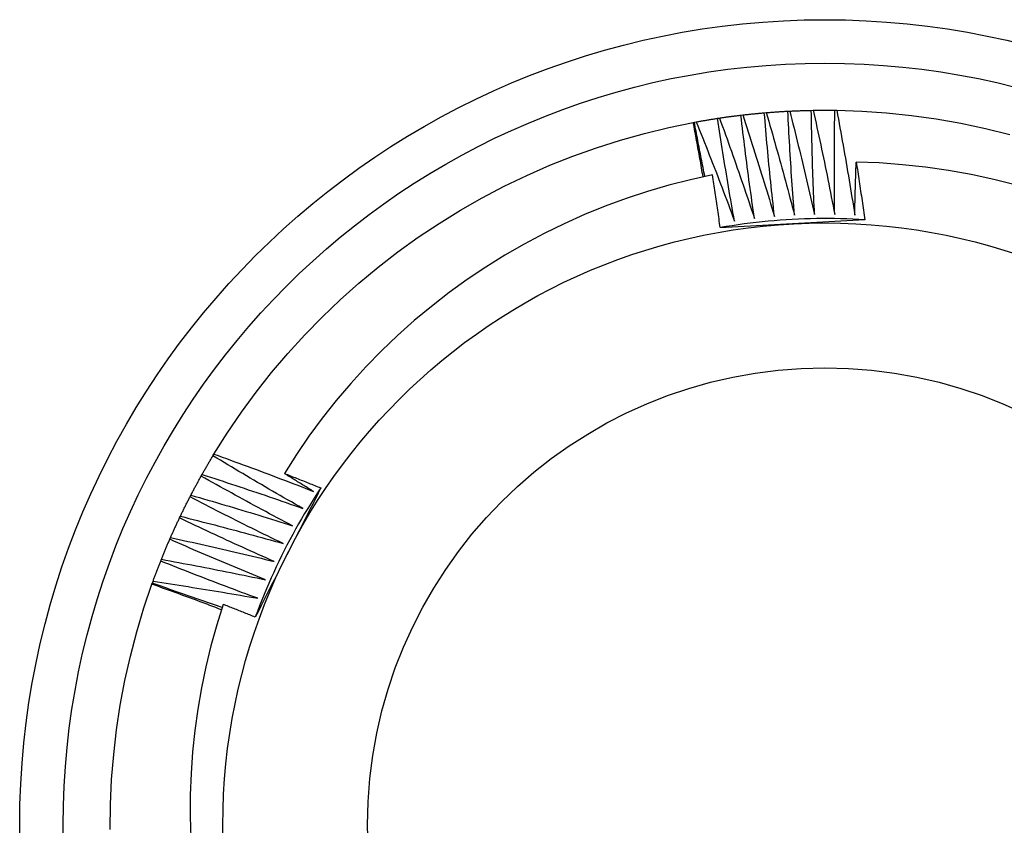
# Model space of a CAD drawing. Header units: inches. Extents: x 23 to 668, y 73 to 306.
# Tile 71 of 149: x 348.318 to 348.532, y 180.877 to 181.053. Entities that reach past the tile are written whole.
import ezdxf

# ---------------------------------------------------------------- set-up
doc = ezdxf.new("R2010")
doc.units = ezdxf.units.IN
doc.header["$MEASUREMENT"] = 0
doc.layers.add('Visible Edges(ANSI)', color=7, linetype='Continuous', lineweight=25)
doc.layers.add('Visible Tangent Edges(ANSI)', color=7, linetype='Continuous', lineweight=25)

msp = doc.modelspace()

# ---------------------------------------------------------------- linework, layer by layer
at = {"layer": 'Visible Edges(ANSI)'}
for p, q in [((348.47965, 181.03232), (348.48006, 181.03236)), ((348.48476, 181.03267), (348.48517, 181.03269)), ((348.48987, 181.03285), (348.49028, 181.03286)), ((348.49499, 181.03287), (348.4954, 181.03286)), ((348.46418, 181.03022), (348.46444, 181.03027)), ((348.46444, 181.03027), (348.46484, 181.03034)), ((348.46949, 181.03112), (348.46989, 181.03118)), ((348.47456, 181.03181), (348.47496, 181.03185)), ((348.35968, 180.95773), (348.35989, 180.95808)), ((348.35711, 180.95331), (348.35731, 180.95366)), ((348.35468, 180.9488), (348.35487, 180.94916)), ((348.35241, 180.94421), (348.35258, 180.94458)), ((348.35028, 180.93956), (348.35045, 180.93993)), ((348.34831, 180.93483), (348.34846, 180.93521)), ((348.34641, 180.9298), (348.3465, 180.93004)), ((348.3465, 180.93004), (348.34664, 180.93043))]:
    msp.add_line(p, q, dxfattribs=at)
at = {"layer": 'Visible Edges(ANSI)', "flags": 128}
for points in [[(348.47496, 181.03185), (348.47516, 181.03188), (348.47535, 181.0319), (348.47555, 181.03192), (348.47574, 181.03194), (348.47594, 181.03196), (348.47614, 181.03198), (348.47633, 181.032), (348.47653, 181.03203), (348.47672, 181.03205), (348.47692, 181.03207), (348.47711, 181.03209), (348.47731, 181.03211), (348.4775, 181.03213), (348.4777, 181.03214), (348.47789, 181.03216), (348.47809, 181.03218), (348.47828, 181.0322), (348.47848, 181.03222), (348.47867, 181.03224), (348.47887, 181.03225), (348.47906, 181.03227), (348.47926, 181.03229), (348.47946, 181.03231), (348.47965, 181.03232)], [(348.48185, 181.00979), (348.48174, 181.01073), (348.48164, 181.01166), (348.48154, 181.0126), (348.48144, 181.01354), (348.48133, 181.01448), (348.48124, 181.01542), (348.48114, 181.01635), (348.48104, 181.01729), (348.48094, 181.01823), (348.48085, 181.01917), (348.48076, 181.02011), (348.48066, 181.02105), (348.48057, 181.02198), (348.48048, 181.02292), (348.48039, 181.02386), (348.48031, 181.0248), (348.48022, 181.02574), (348.48014, 181.02668), (348.48005, 181.02762), (348.47997, 181.02856), (348.47989, 181.0295), (348.47981, 181.03044), (348.47973, 181.03138), (348.47965, 181.03232)], [(348.48006, 181.03236), (348.48025, 181.03237), (348.48045, 181.03239), (348.48065, 181.0324), (348.48084, 181.03242), (348.48104, 181.03243), (348.48123, 181.03245), (348.48143, 181.03246), (348.48162, 181.03248), (348.48182, 181.03249), (348.48202, 181.03251), (348.48221, 181.03252), (348.48241, 181.03253), (348.4826, 181.03255), (348.4828, 181.03256), (348.483, 181.03257), (348.48319, 181.03258), (348.48339, 181.03259), (348.48358, 181.03261), (348.48378, 181.03262), (348.48397, 181.03263), (348.48417, 181.03264), (348.48437, 181.03265), (348.48456, 181.03266), (348.48476, 181.03267)], [(348.48006, 181.03236), (348.48033, 181.03143), (348.4806, 181.03051), (348.48086, 181.02958), (348.48113, 181.02866), (348.4814, 181.02773), (348.48166, 181.02681), (348.48192, 181.02588), (348.48218, 181.02495), (348.48244, 181.02403), (348.4827, 181.0231), (348.48296, 181.02217), (348.48322, 181.02124), (348.48348, 181.02032), (348.48373, 181.01939), (348.48398, 181.01846), (348.48424, 181.01753), (348.48449, 181.0166), (348.48474, 181.01567), (348.48499, 181.01474), (348.48523, 181.01381), (348.48548, 181.01288), (348.48573, 181.01194), (348.48597, 181.01101), (348.48621, 181.01008)], [(348.48621, 181.01008), (348.48614, 181.01102), (348.48607, 181.01196), (348.48599, 181.0129), (348.48592, 181.01384), (348.48585, 181.01478), (348.48579, 181.01572), (348.48572, 181.01666), (348.48565, 181.0176), (348.48559, 181.01854), (348.48552, 181.01949), (348.48546, 181.02043), (348.4854, 181.02137), (348.48534, 181.02231), (348.48528, 181.02325), (348.48522, 181.02419), (348.48517, 181.02513), (348.48511, 181.02608), (348.48506, 181.02702), (348.485, 181.02796), (348.48495, 181.0289), (348.4849, 181.02984), (348.48485, 181.03079), (348.48481, 181.03173), (348.48476, 181.03267)], [(348.48517, 181.03269), (348.48536, 181.0327), (348.48556, 181.03271), (348.48576, 181.03272), (348.48595, 181.03273), (348.48615, 181.03274), (348.48634, 181.03275), (348.48654, 181.03275), (348.48674, 181.03276), (348.48693, 181.03277), (348.48713, 181.03278), (348.48732, 181.03278), (348.48752, 181.03279), (348.48772, 181.0328), (348.48791, 181.0328), (348.48811, 181.03281), (348.4883, 181.03282), (348.4885, 181.03282), (348.4887, 181.03283), (348.48889, 181.03283), (348.48909, 181.03284), (348.48929, 181.03284), (348.48948, 181.03285), (348.48968, 181.03285), (348.48987, 181.03285)], [(348.48517, 181.03269), (348.48541, 181.03176), (348.48564, 181.03083), (348.48588, 181.02989), (348.48612, 181.02896), (348.48635, 181.02803), (348.48658, 181.02709), (348.48682, 181.02616), (348.48705, 181.02522), (348.48728, 181.02429), (348.48751, 181.02335), (348.48773, 181.02242), (348.48796, 181.02148), (348.48819, 181.02055), (348.48841, 181.01961), (348.48863, 181.01867), (348.48885, 181.01773), (348.48907, 181.0168), (348.48929, 181.01586), (348.48951, 181.01492), (348.48973, 181.01398), (348.48994, 181.01304), (348.49016, 181.0121), (348.49037, 181.01116), (348.49058, 181.01022)], [(348.49058, 181.01022), (348.49054, 181.01117), (348.4905, 181.01211), (348.49046, 181.01305), (348.49042, 181.01399), (348.49038, 181.01494), (348.49034, 181.01588), (348.49031, 181.01682), (348.49027, 181.01776), (348.49024, 181.01871), (348.4902, 181.01965), (348.49017, 181.02059), (348.49014, 181.02153), (348.49011, 181.02248), (348.49009, 181.02342), (348.49006, 181.02436), (348.49003, 181.02531), (348.49001, 181.02625), (348.48999, 181.02719), (348.48997, 181.02814), (348.48994, 181.02908), (348.48993, 181.03002), (348.48991, 181.03097), (348.48989, 181.03191), (348.48987, 181.03285)], [(348.49028, 181.03286), (348.49048, 181.03286), (348.49068, 181.03287), (348.49087, 181.03287), (348.49107, 181.03287), (348.49126, 181.03287), (348.49146, 181.03288), (348.49166, 181.03288), (348.49185, 181.03288), (348.49205, 181.03288), (348.49225, 181.03288), (348.49244, 181.03288), (348.49264, 181.03288), (348.49283, 181.03288), (348.49303, 181.03288), (348.49323, 181.03288), (348.49342, 181.03288), (348.49362, 181.03288), (348.49382, 181.03288), (348.49401, 181.03288), (348.49421, 181.03287), (348.4944, 181.03287), (348.4946, 181.03287), (348.4948, 181.03287), (348.49499, 181.03287)], [(348.49028, 181.03286), (348.49049, 181.03192), (348.4907, 181.03098), (348.49091, 181.03004), (348.49111, 181.0291), (348.49131, 181.02816), (348.49152, 181.02722), (348.49172, 181.02628), (348.49192, 181.02533), (348.49212, 181.02439), (348.49231, 181.02345), (348.49251, 181.02251), (348.49271, 181.02156), (348.4929, 181.02062), (348.49309, 181.01968), (348.49329, 181.01873), (348.49348, 181.01779), (348.49367, 181.01684), (348.49385, 181.0159), (348.49404, 181.01496), (348.49423, 181.01401), (348.49441, 181.01306), (348.4946, 181.01212), (348.49478, 181.01117), (348.49496, 181.01023)], [(348.49496, 181.01023), (348.49495, 181.01117), (348.49494, 181.01211), (348.49493, 181.01306), (348.49492, 181.014), (348.49491, 181.01494), (348.4949, 181.01588), (348.4949, 181.01683), (348.49489, 181.01777), (348.49489, 181.01871), (348.49489, 181.01966), (348.49489, 181.0206), (348.49489, 181.02154), (348.49489, 181.02249), (348.4949, 181.02343), (348.4949, 181.02437), (348.49491, 181.02532), (348.49491, 181.02626), (348.49492, 181.0272), (348.49493, 181.02815), (348.49494, 181.02909), (348.49495, 181.03004), (348.49496, 181.03098), (348.49498, 181.03192), (348.49499, 181.03287)], [(348.4954, 181.03286), (348.50084, 181.03267), (348.50627, 181.0323), (348.51168, 181.03173), (348.51707, 181.03098), (348.52243, 181.03004), (348.52776, 181.02891), (348.53304, 181.02759)], [(348.4954, 181.03286), (348.49558, 181.03191), (348.49576, 181.03097), (348.49593, 181.03002), (348.4961, 181.02907), (348.49628, 181.02813), (348.49645, 181.02718), (348.49662, 181.02623), (348.49679, 181.02528), (348.49696, 181.02434), (348.49712, 181.02339), (348.49729, 181.02244), (348.49745, 181.02149), (348.49762, 181.02054), (348.49778, 181.01959), (348.49794, 181.01864), (348.4981, 181.01769), (348.49826, 181.01674), (348.49841, 181.01579), (348.49857, 181.01484), (348.49872, 181.01389), (348.49888, 181.01294), (348.49903, 181.01199), (348.49918, 181.01104), (348.49933, 181.01008)], [(348.35989, 180.95808), (348.3628, 180.96268), (348.36586, 180.96718), (348.36908, 180.97157), (348.37245, 180.97584), (348.37597, 180.97999), (348.37964, 180.98402), (348.38344, 180.98791), (348.38737, 180.99167), (348.39143, 180.99529), (348.39562, 180.99877), (348.39993, 181.00209), (348.40435, 181.00527), (348.40888, 181.00828), (348.41351, 181.01114), (348.41824, 181.01383), (348.42306, 181.01636), (348.42797, 181.01871), (348.43295, 181.0209), (348.43801, 181.0229), (348.44314, 181.02473), (348.44832, 181.02638), (348.45356, 181.02785), (348.45885, 181.02913), (348.46418, 181.03022)], [(348.46634, 181.01838), (348.46625, 181.01887), (348.46616, 181.01937), (348.46608, 181.01986), (348.46599, 181.02036), (348.4659, 181.02085), (348.46582, 181.02134), (348.46573, 181.02184), (348.46564, 181.02233), (348.46555, 181.02282), (348.46546, 181.02332), (348.46537, 181.02381), (348.46528, 181.0243), (348.46519, 181.0248), (348.4651, 181.02529), (348.46501, 181.02578), (348.46492, 181.02628), (348.46483, 181.02677), (348.46474, 181.02726), (348.46465, 181.02776), (348.46455, 181.02825), (348.46446, 181.02874), (348.46437, 181.02924), (348.46428, 181.02973), (348.46418, 181.03022)], [(348.46669, 181.01846), (348.4666, 181.01895), (348.4665, 181.01944), (348.4664, 181.01993), (348.46631, 181.02042), (348.46621, 181.02091), (348.46611, 181.02141), (348.46602, 181.0219), (348.46592, 181.02239), (348.46583, 181.02288), (348.46573, 181.02337), (348.46564, 181.02387), (348.46554, 181.02436), (348.46545, 181.02485), (348.46535, 181.02534), (348.46526, 181.02584), (348.46517, 181.02633), (348.46508, 181.02682), (348.46498, 181.02731), (348.46489, 181.02781), (348.4648, 181.0283), (348.46471, 181.02879), (348.46462, 181.02928), (348.46453, 181.02978), (348.46444, 181.03027)], [(348.46484, 181.03034), (348.46503, 181.03038), (348.46523, 181.03041), (348.46542, 181.03045), (348.46561, 181.03048), (348.46581, 181.03052), (348.466, 181.03055), (348.46619, 181.03058), (348.46639, 181.03062), (348.46658, 181.03065), (348.46677, 181.03068), (348.46697, 181.03072), (348.46716, 181.03075), (348.46735, 181.03078), (348.46755, 181.03081), (348.46774, 181.03085), (348.46793, 181.03088), (348.46813, 181.03091), (348.46832, 181.03094), (348.46852, 181.03097), (348.46871, 181.031), (348.4689, 181.03103), (348.4691, 181.03106), (348.46929, 181.03109), (348.46949, 181.03112)], [(348.46484, 181.03034), (348.4652, 181.02945), (348.46556, 181.02856), (348.46592, 181.02766), (348.46627, 181.02677), (348.46663, 181.02587), (348.46698, 181.02498), (348.46733, 181.02408), (348.46768, 181.02319), (348.46804, 181.02229), (348.46838, 181.02139), (348.46873, 181.0205), (348.46908, 181.0196), (348.46943, 181.0187), (348.46977, 181.0178), (348.47012, 181.0169), (348.47046, 181.016), (348.4708, 181.0151), (348.47114, 181.0142), (348.47148, 181.0133), (348.47182, 181.01239), (348.47216, 181.01149), (348.47249, 181.01059), (348.47283, 181.00969), (348.47316, 181.00878)], [(348.47316, 181.00878), (348.47299, 181.00971), (348.47283, 181.01064), (348.47266, 181.01157), (348.4725, 181.0125), (348.47234, 181.01342), (348.47218, 181.01435), (348.47202, 181.01528), (348.47186, 181.01621), (348.4717, 181.01714), (348.47155, 181.01807), (348.47139, 181.019), (348.47124, 181.01994), (348.47109, 181.02087), (348.47093, 181.0218), (348.47078, 181.02273), (348.47063, 181.02366), (348.47049, 181.02459), (348.47034, 181.02552), (348.47019, 181.02646), (348.47005, 181.02739), (348.46991, 181.02832), (348.46977, 181.02925), (348.46962, 181.03019), (348.46949, 181.03112)], [(348.46989, 181.03118), (348.47008, 181.03121), (348.47028, 181.03124), (348.47047, 181.03127), (348.47067, 181.0313), (348.47086, 181.03132), (348.47106, 181.03135), (348.47125, 181.03138), (348.47144, 181.03141), (348.47164, 181.03143), (348.47183, 181.03146), (348.47203, 181.03149), (348.47222, 181.03151), (348.47242, 181.03154), (348.47261, 181.03156), (348.47281, 181.03159), (348.473, 181.03161), (348.47319, 181.03164), (348.47339, 181.03166), (348.47358, 181.03169), (348.47378, 181.03171), (348.47397, 181.03174), (348.47417, 181.03176), (348.47436, 181.03178), (348.47456, 181.03181)], [(348.46989, 181.03118), (348.47022, 181.03028), (348.47055, 181.02937), (348.47088, 181.02847), (348.4712, 181.02756), (348.47153, 181.02666), (348.47185, 181.02575), (348.47218, 181.02484), (348.4725, 181.02394), (348.47282, 181.02303), (348.47314, 181.02212), (348.47346, 181.02121), (348.47377, 181.0203), (348.47409, 181.01939), (348.47441, 181.01848), (348.47472, 181.01757), (348.47503, 181.01666), (348.47535, 181.01575), (348.47566, 181.01484), (348.47597, 181.01392), (348.47627, 181.01301), (348.47658, 181.0121), (348.47689, 181.01119), (348.47719, 181.01027), (348.4775, 181.00936)], [(348.4775, 181.00936), (348.47736, 181.01029), (348.47723, 181.01122), (348.47709, 181.01216), (348.47696, 181.01309), (348.47683, 181.01403), (348.4767, 181.01496), (348.47657, 181.01589), (348.47644, 181.01683), (348.47631, 181.01776), (348.47619, 181.0187), (348.47607, 181.01963), (348.47594, 181.02057), (348.47582, 181.0215), (348.4757, 181.02244), (348.47558, 181.02337), (348.47546, 181.02431), (348.47534, 181.02525), (348.47523, 181.02618), (348.47511, 181.02712), (348.475, 181.02806), (348.47489, 181.02899), (348.47478, 181.02993), (348.47467, 181.03087), (348.47456, 181.03181)], [(348.47496, 181.03185), (348.47526, 181.03094), (348.47556, 181.03002), (348.47586, 181.02911), (348.47616, 181.02819), (348.47645, 181.02728), (348.47675, 181.02636), (348.47704, 181.02544), (348.47733, 181.02452), (348.47762, 181.02361), (348.47791, 181.02269), (348.4782, 181.02177), (348.47849, 181.02085), (348.47878, 181.01993), (348.47906, 181.01901), (348.47934, 181.01809), (348.47963, 181.01717), (348.47991, 181.01625), (348.48019, 181.01533), (348.48047, 181.01441), (348.48075, 181.01348), (348.48102, 181.01256), (348.4813, 181.01164), (348.48158, 181.01071), (348.48185, 181.00979)], [(348.49933, 181.01008), (348.49934, 181.01056), (348.49935, 181.01104), (348.49936, 181.01152), (348.49937, 181.012), (348.49938, 181.01248), (348.49939, 181.01296), (348.4994, 181.01344), (348.49941, 181.01392), (348.49943, 181.0144), (348.49944, 181.01488), (348.49945, 181.01536), (348.49946, 181.01584), (348.49948, 181.01632), (348.49949, 181.0168), (348.4995, 181.01728), (348.49952, 181.01776), (348.49953, 181.01824), (348.49955, 181.01872), (348.49956, 181.0192), (348.49958, 181.01968), (348.49959, 181.02016), (348.49961, 181.02064), (348.49962, 181.02112), (348.49964, 181.0216)], [(348.53451, 181.0166), (348.5296, 181.01784), (348.52466, 181.0189), (348.5197, 181.01979), (348.5147, 181.0205), (348.5097, 181.02104), (348.50467, 181.02141), (348.49964, 181.0216)], [(348.49964, 181.0216), (348.49972, 181.02107), (348.49981, 181.02055), (348.49989, 181.02003), (348.49997, 181.0195), (348.50005, 181.01898), (348.50013, 181.01846), (348.50021, 181.01793), (348.50029, 181.01741), (348.50037, 181.01689), (348.50045, 181.01636), (348.50053, 181.01584), (348.50061, 181.01531), (348.50068, 181.01479), (348.50076, 181.01427), (348.50084, 181.01374), (348.50092, 181.01322), (348.50099, 181.0127), (348.50107, 181.01217), (348.50115, 181.01165), (348.50122, 181.01112), (348.5013, 181.0106), (348.50137, 181.01007), (348.50145, 181.00955), (348.50152, 181.00903)], [(348.46834, 181.0188), (348.46358, 181.01776), (348.45887, 181.01656), (348.4542, 181.01519), (348.44959, 181.01368), (348.44502, 181.012), (348.44052, 181.01018), (348.43608, 181.0082), (348.43171, 181.00606), (348.4274, 181.00378), (348.42317, 181.00135), (348.41903, 180.99877), (348.41499, 180.99606), (348.41104, 180.99321), (348.4072, 180.99023), (348.40347, 180.98712), (348.39984, 180.98389), (348.39633, 180.98053), (348.39293, 180.97706), (348.38965, 180.97346), (348.3865, 180.96976), (348.38347, 180.96594), (348.38057, 180.96201), (348.37782, 180.95799), (348.37521, 180.95389)], [(348.47007, 181.00734), (348.47, 181.00781), (348.46993, 181.00829), (348.46986, 181.00877), (348.46979, 181.00925), (348.46972, 181.00973), (348.46965, 181.0102), (348.46958, 181.01068), (348.46951, 181.01116), (348.46944, 181.01164), (348.46937, 181.01212), (348.4693, 181.01259), (348.46923, 181.01307), (348.46915, 181.01355), (348.46908, 181.01403), (348.46901, 181.0145), (348.46894, 181.01498), (348.46886, 181.01546), (348.46879, 181.01594), (348.46871, 181.01641), (348.46864, 181.01689), (348.46857, 181.01737), (348.46849, 181.01784), (348.46842, 181.01832), (348.46834, 181.0188)], [(348.50152, 181.00903), (348.50021, 181.00911), (348.49889, 181.00917), (348.49758, 181.00923), (348.49626, 181.00927), (348.49495, 181.0093), (348.49363, 181.00931), (348.49232, 181.00931), (348.491, 181.0093), (348.48969, 181.00928), (348.48837, 181.00924), (348.48706, 181.00919), (348.48574, 181.00912), (348.48443, 181.00905), (348.48312, 181.00896), (348.48181, 181.00885), (348.4805, 181.00874), (348.47919, 181.00861), (348.47788, 181.00846), (348.47657, 181.00831), (348.47527, 181.00814), (348.47397, 181.00796), (348.47266, 181.00776), (348.47137, 181.00756), (348.47007, 181.00734)], [(348.50152, 181.00903), (348.50021, 181.00895), (348.49891, 181.00888), (348.4976, 181.00881), (348.49629, 181.00874), (348.49498, 181.00867), (348.49367, 181.0086), (348.49236, 181.00853), (348.49105, 181.00846), (348.48974, 181.00839), (348.48843, 181.00832), (348.48711, 181.00825), (348.4858, 181.00818), (348.48448, 181.00811), (348.48317, 181.00804), (348.48185, 181.00797), (348.48054, 181.0079), (348.47923, 181.00783), (348.47792, 181.00776), (348.47661, 181.00769), (348.4753, 181.00762), (348.47399, 181.00755), (348.47268, 181.00748), (348.47138, 181.00741), (348.47007, 181.00734)], [(348.35731, 180.95366), (348.3574, 180.95384), (348.3575, 180.95401), (348.3576, 180.95418), (348.35769, 180.95435), (348.35779, 180.95452), (348.35789, 180.95469), (348.35799, 180.95486), (348.35809, 180.95503), (348.35818, 180.9552), (348.35828, 180.95537), (348.35838, 180.95554), (348.35848, 180.95571), (348.35858, 180.95588), (348.35868, 180.95605), (348.35878, 180.95622), (348.35888, 180.95639), (348.35898, 180.95655), (348.35908, 180.95672), (348.35918, 180.95689), (348.35928, 180.95706), (348.35938, 180.95723), (348.35948, 180.9574), (348.35958, 180.95757), (348.35968, 180.95773)], [(348.37921, 180.94628), (348.37839, 180.94674), (348.37757, 180.94721), (348.37675, 180.94768), (348.37593, 180.94814), (348.37511, 180.94861), (348.37429, 180.94908), (348.37348, 180.94956), (348.37266, 180.95003), (348.37185, 180.9505), (348.37103, 180.95098), (348.37022, 180.95145), (348.3694, 180.95193), (348.36859, 180.95241), (348.36778, 180.95289), (348.36696, 180.95337), (348.36615, 180.95385), (348.36534, 180.95433), (348.36453, 180.95481), (348.36372, 180.9553), (348.36291, 180.95578), (348.3621, 180.95627), (348.36129, 180.95676), (348.36049, 180.95724), (348.35968, 180.95773)], [(348.35989, 180.95808), (348.3608, 180.95776), (348.3617, 180.95743), (348.36261, 180.95711), (348.36352, 180.95678), (348.36442, 180.95645), (348.36532, 180.95612), (348.36623, 180.95579), (348.36713, 180.95546), (348.36804, 180.95512), (348.36894, 180.95479), (348.36984, 180.95445), (348.37074, 180.95411), (348.37164, 180.95378), (348.37255, 180.95344), (348.37345, 180.9531), (348.37435, 180.95275), (348.37525, 180.95241), (348.37615, 180.95207), (348.37705, 180.95172), (348.37794, 180.95138), (348.37884, 180.95103), (348.37974, 180.95068), (348.38064, 180.95033), (348.38154, 180.94998)], [(348.35487, 180.94916), (348.35496, 180.94934), (348.35505, 180.94951), (348.35514, 180.94969), (348.35523, 180.94986), (348.35533, 180.95003), (348.35542, 180.95021), (348.35551, 180.95038), (348.3556, 180.95055), (348.35569, 180.95073), (348.35579, 180.9509), (348.35588, 180.95107), (348.35597, 180.95124), (348.35607, 180.95142), (348.35616, 180.95159), (348.35625, 180.95176), (348.35635, 180.95193), (348.35644, 180.95211), (348.35654, 180.95228), (348.35663, 180.95245), (348.35673, 180.95262), (348.35682, 180.95279), (348.35692, 180.95296), (348.35701, 180.95314), (348.35711, 180.95331)], [(348.377, 180.9425), (348.37617, 180.94294), (348.37533, 180.94338), (348.3745, 180.94382), (348.37366, 180.94426), (348.37283, 180.9447), (348.372, 180.94514), (348.37117, 180.94559), (348.37033, 180.94603), (348.3695, 180.94648), (348.36867, 180.94693), (348.36784, 180.94738), (348.36701, 180.94783), (348.36619, 180.94828), (348.36536, 180.94873), (348.36453, 180.94918), (348.3637, 180.94964), (348.36288, 180.95009), (348.36205, 180.95055), (348.36123, 180.95101), (348.3604, 180.95146), (348.35958, 180.95192), (348.35875, 180.95238), (348.35793, 180.95285), (348.35711, 180.95331)], [(348.35731, 180.95366), (348.35822, 180.95337), (348.35914, 180.95307), (348.36006, 180.95278), (348.36097, 180.95248), (348.36189, 180.95218), (348.3628, 180.95188), (348.36372, 180.95158), (348.36463, 180.95128), (348.36554, 180.95097), (348.36646, 180.95067), (348.36737, 180.95036), (348.36828, 180.95005), (348.3692, 180.94975), (348.37011, 180.94944), (348.37102, 180.94913), (348.37193, 180.94881), (348.37284, 180.9485), (348.37375, 180.94819), (348.37466, 180.94787), (348.37557, 180.94755), (348.37648, 180.94724), (348.37739, 180.94692), (348.3783, 180.9466), (348.37921, 180.94628)], [(348.37521, 180.95389), (348.37554, 180.95376), (348.37587, 180.95363), (348.3762, 180.9535), (348.37653, 180.95337), (348.37687, 180.95324), (348.3772, 180.95311), (348.37753, 180.95298), (348.37786, 180.95285), (348.37819, 180.95271), (348.37852, 180.95258), (348.37885, 180.95245), (348.37918, 180.95232), (348.37951, 180.95219), (348.37985, 180.95206), (348.38018, 180.95193), (348.38051, 180.95179), (348.38084, 180.95166), (348.38117, 180.95153), (348.3815, 180.9514), (348.38183, 180.95126), (348.38216, 180.95113), (348.38249, 180.951), (348.38282, 180.95087), (348.38315, 180.95073)], [(348.38154, 180.94998), (348.38127, 180.95014), (348.38101, 180.9503), (348.38074, 180.95046), (348.38048, 180.95063), (348.38022, 180.95079), (348.37995, 180.95095), (348.37969, 180.95111), (348.37942, 180.95127), (348.37916, 180.95144), (348.3789, 180.9516), (348.37863, 180.95176), (348.37837, 180.95192), (348.3781, 180.95209), (348.37784, 180.95225), (348.37758, 180.95241), (348.37731, 180.95258), (348.37705, 180.95274), (348.37679, 180.9529), (348.37652, 180.95307), (348.37626, 180.95323), (348.376, 180.95339), (348.37573, 180.95356), (348.37547, 180.95372), (348.37521, 180.95389)], [(348.35258, 180.94458), (348.35267, 180.94476), (348.35275, 180.94494), (348.35284, 180.94511), (348.35292, 180.94529), (348.35301, 180.94547), (348.3531, 180.94564), (348.35318, 180.94582), (348.35327, 180.946), (348.35335, 180.94617), (348.35344, 180.94635), (348.35353, 180.94652), (348.35362, 180.9467), (348.3537, 180.94688), (348.35379, 180.94705), (348.35388, 180.94723), (348.35397, 180.9474), (348.35406, 180.94758), (348.35414, 180.94775), (348.35423, 180.94793), (348.35432, 180.9481), (348.35441, 180.94828), (348.3545, 180.94845), (348.35459, 180.94863), (348.35468, 180.9488)], [(348.37492, 180.93865), (348.37407, 180.93906), (348.37322, 180.93947), (348.37237, 180.93989), (348.37153, 180.9403), (348.37068, 180.94071), (348.36983, 180.94113), (348.36899, 180.94155), (348.36814, 180.94197), (348.3673, 180.94238), (348.36645, 180.9428), (348.36561, 180.94323), (348.36476, 180.94365), (348.36392, 180.94407), (348.36308, 180.9445), (348.36224, 180.94492), (348.3614, 180.94535), (348.36055, 180.94578), (348.35971, 180.9462), (348.35887, 180.94663), (348.35803, 180.94707), (348.3572, 180.9475), (348.35636, 180.94793), (348.35552, 180.94836), (348.35468, 180.9488)], [(348.35487, 180.94916), (348.3558, 180.9489), (348.35672, 180.94863), (348.35765, 180.94837), (348.35857, 180.9481), (348.3595, 180.94783), (348.36042, 180.94756), (348.36134, 180.94729), (348.36227, 180.94702), (348.36319, 180.94674), (348.36411, 180.94647), (348.36504, 180.94619), (348.36596, 180.94592), (348.36688, 180.94564), (348.3678, 180.94536), (348.36872, 180.94508), (348.36964, 180.9448), (348.37056, 180.94451), (348.37149, 180.94423), (348.37241, 180.94394), (348.37333, 180.94366), (348.37424, 180.94337), (348.37516, 180.94308), (348.37608, 180.94279), (348.377, 180.9425)], [(348.38315, 180.95073), (348.38256, 180.94957), (348.38197, 180.9484), (348.38138, 180.94723), (348.38078, 180.94606), (348.38019, 180.94489), (348.3796, 180.94372), (348.379, 180.94255), (348.37841, 180.94138), (348.37781, 180.94021), (348.37721, 180.93904), (348.37662, 180.93787), (348.37602, 180.93669), (348.37542, 180.93552), (348.37483, 180.93435), (348.37423, 180.93317), (348.37363, 180.932), (348.37304, 180.93083), (348.37244, 180.92966), (348.37185, 180.92849), (348.37126, 180.92732), (348.37066, 180.92616), (348.37007, 180.92499), (348.36948, 180.92382), (348.36889, 180.92265)], [(348.38315, 180.95073), (348.38243, 180.94964), (348.38171, 180.94853), (348.38101, 180.94742), (348.38031, 180.9463), (348.37963, 180.94518), (348.37896, 180.94405), (348.3783, 180.94291), (348.37765, 180.94176), (348.37702, 180.94061), (348.37639, 180.93945), (348.37578, 180.93829), (348.37518, 180.93712), (348.37459, 180.93594), (348.37401, 180.93476), (348.37344, 180.93357), (348.37289, 180.93238), (348.37235, 180.93118), (348.37182, 180.92998), (348.3713, 180.92877), (348.37079, 180.92756), (348.3703, 180.92634), (348.36982, 180.92511), (348.36935, 180.92388), (348.36889, 180.92265)], [(348.35258, 180.94458), (348.35352, 180.94435), (348.35445, 180.94412), (348.35538, 180.94388), (348.35632, 180.94364), (348.35725, 180.9434), (348.35818, 180.94316), (348.35911, 180.94292), (348.36005, 180.94268), (348.36098, 180.94244), (348.36191, 180.9422), (348.36284, 180.94195), (348.36377, 180.9417), (348.3647, 180.94146), (348.36563, 180.94121), (348.36656, 180.94096), (348.36749, 180.94071), (348.36842, 180.94045), (348.36935, 180.9402), (348.37028, 180.93994), (348.37121, 180.93969), (348.37214, 180.93943), (348.37306, 180.93917), (348.37399, 180.93891), (348.37492, 180.93865)], [(348.35045, 180.93993), (348.35052, 180.94011), (348.3506, 180.94029), (348.35068, 180.94047), (348.35076, 180.94065), (348.35084, 180.94083), (348.35092, 180.94101), (348.351, 180.94119), (348.35108, 180.94137), (348.35117, 180.94154), (348.35125, 180.94172), (348.35133, 180.9419), (348.35141, 180.94208), (348.35149, 180.94226), (348.35157, 180.94244), (348.35166, 180.94262), (348.35174, 180.94279), (348.35182, 180.94297), (348.3519, 180.94315), (348.35199, 180.94333), (348.35207, 180.9435), (348.35215, 180.94368), (348.35224, 180.94386), (348.35232, 180.94404), (348.35241, 180.94421)], [(348.37297, 180.93474), (348.3721, 180.93512), (348.37124, 180.9355), (348.37038, 180.93589), (348.36952, 180.93627), (348.36866, 180.93666), (348.3678, 180.93705), (348.36694, 180.93744), (348.36608, 180.93783), (348.36522, 180.93822), (348.36437, 180.93861), (348.36351, 180.939), (348.36265, 180.9394), (348.3618, 180.93979), (348.36094, 180.94019), (348.36008, 180.94059), (348.35923, 180.94099), (348.35837, 180.94139), (348.35752, 180.94179), (348.35667, 180.94219), (348.35581, 180.94259), (348.35496, 180.943), (348.35411, 180.9434), (348.35326, 180.94381), (348.35241, 180.94421)], [(348.34846, 180.93521), (348.34854, 180.93539), (348.34861, 180.93558), (348.34868, 180.93576), (348.34876, 180.93594), (348.34883, 180.93612), (348.34891, 180.9363), (348.34898, 180.93649), (348.34906, 180.93667), (348.34913, 180.93685), (348.34921, 180.93703), (348.34928, 180.93721), (348.34936, 180.93739), (348.34943, 180.93757), (348.34951, 180.93775), (348.34958, 180.93793), (348.34966, 180.93811), (348.34974, 180.9383), (348.34981, 180.93848), (348.34989, 180.93866), (348.34997, 180.93884), (348.35005, 180.93902), (348.35013, 180.9392), (348.3502, 180.93938), (348.35028, 180.93956)], [(348.37114, 180.93076), (348.37027, 180.93112), (348.3694, 180.93147), (348.36852, 180.93183), (348.36765, 180.93218), (348.36678, 180.93254), (348.3659, 180.9329), (348.36503, 180.93326), (348.36416, 180.93362), (348.36329, 180.93399), (348.36242, 180.93435), (348.36155, 180.93471), (348.36068, 180.93508), (348.35981, 180.93545), (348.35894, 180.93581), (348.35808, 180.93618), (348.35721, 180.93655), (348.35634, 180.93693), (348.35547, 180.9373), (348.35461, 180.93767), (348.35374, 180.93805), (348.35288, 180.93842), (348.35201, 180.9388), (348.35115, 180.93918), (348.35028, 180.93956)], [(348.35045, 180.93993), (348.35139, 180.93973), (348.35233, 180.93953), (348.35327, 180.93932), (348.35421, 180.93911), (348.35515, 180.93891), (348.35609, 180.9387), (348.35703, 180.93849), (348.35797, 180.93828), (348.35891, 180.93806), (348.35985, 180.93785), (348.36078, 180.93764), (348.36172, 180.93742), (348.36266, 180.9372), (348.3636, 180.93699), (348.36454, 180.93677), (348.36547, 180.93655), (348.36641, 180.93632), (348.36735, 180.9361), (348.36829, 180.93588), (348.36922, 180.93565), (348.37016, 180.93543), (348.3711, 180.9352), (348.37203, 180.93497), (348.37297, 180.93474)], [(348.34664, 180.93043), (348.34671, 180.93061), (348.34677, 180.9308), (348.34684, 180.93098), (348.34691, 180.93117), (348.34698, 180.93135), (348.34704, 180.93153), (348.34711, 180.93172), (348.34718, 180.9319), (348.34725, 180.93209), (348.34732, 180.93227), (348.34739, 180.93245), (348.34746, 180.93264), (348.34753, 180.93282), (348.3476, 180.933), (348.34767, 180.93319), (348.34774, 180.93337), (348.34781, 180.93355), (348.34788, 180.93374), (348.34795, 180.93392), (348.34802, 180.9341), (348.3481, 180.93428), (348.34817, 180.93447), (348.34824, 180.93465), (348.34831, 180.93483)], [(348.36945, 180.92673), (348.36857, 180.92705), (348.36768, 180.92738), (348.3668, 180.92771), (348.36591, 180.92803), (348.36503, 180.92836), (348.36415, 180.92869), (348.36326, 180.92903), (348.36238, 180.92936), (348.3615, 180.92969), (348.36062, 180.93003), (348.35973, 180.93036), (348.35885, 180.9307), (348.35797, 180.93104), (348.35709, 180.93138), (348.35621, 180.93172), (348.35533, 180.93206), (348.35445, 180.9324), (348.35358, 180.93275), (348.3527, 180.93309), (348.35182, 180.93344), (348.35094, 180.93378), (348.35006, 180.93413), (348.34919, 180.93448), (348.34831, 180.93483)], [(348.34846, 180.93521), (348.34941, 180.93504), (348.35036, 180.93487), (348.3513, 180.93469), (348.35225, 180.93452), (348.3532, 180.93434), (348.35414, 180.93416), (348.35509, 180.93399), (348.35604, 180.93381), (348.35698, 180.93362), (348.35793, 180.93344), (348.35887, 180.93326), (348.35982, 180.93307), (348.36076, 180.93289), (348.36171, 180.9327), (348.36265, 180.93251), (348.3636, 180.93232), (348.36454, 180.93213), (348.36548, 180.93194), (348.36643, 180.93175), (348.36737, 180.93155), (348.36831, 180.93136), (348.36926, 180.93116), (348.3702, 180.93096), (348.37114, 180.93076)], [(348.33731, 180.87643), (348.33737, 180.88187), (348.33762, 180.8873), (348.33807, 180.89273), (348.3387, 180.89813), (348.33952, 180.90351), (348.34053, 180.90886), (348.34172, 180.91417), (348.3431, 180.91943), (348.34467, 180.92465), (348.34641, 180.9298)], [(348.36154, 180.92424), (348.36091, 180.92448), (348.36029, 180.92472), (348.35966, 180.92496), (348.35903, 180.92519), (348.3584, 180.92543), (348.35777, 180.92566), (348.35714, 180.9259), (348.35651, 180.92613), (348.35588, 180.92637), (348.35525, 180.9266), (348.35462, 180.92683), (348.35399, 180.92706), (348.35336, 180.92729), (348.35273, 180.92752), (348.3521, 180.92775), (348.35147, 180.92798), (348.35084, 180.92821), (348.35021, 180.92844), (348.34957, 180.92867), (348.34894, 180.9289), (348.34831, 180.92912), (348.34768, 180.92935), (348.34704, 180.92958), (348.34641, 180.9298)], [(348.36169, 180.92471), (348.36106, 180.92493), (348.36042, 180.92514), (348.35979, 180.92536), (348.35915, 180.92558), (348.35852, 180.9258), (348.35789, 180.92601), (348.35725, 180.92623), (348.35662, 180.92645), (348.35598, 180.92667), (348.35535, 180.92689), (348.35472, 180.92711), (348.35408, 180.92734), (348.35345, 180.92756), (348.35282, 180.92778), (348.35218, 180.92801), (348.35155, 180.92823), (348.35092, 180.92845), (348.35029, 180.92868), (348.34966, 180.92891), (348.34902, 180.92913), (348.34839, 180.92936), (348.34776, 180.92959), (348.34713, 180.92982), (348.3465, 180.93004)], [(348.34664, 180.93043), (348.34759, 180.93029), (348.34854, 180.93015), (348.34949, 180.93001), (348.35045, 180.92986), (348.3514, 180.92972), (348.35235, 180.92957), (348.3533, 180.92942), (348.35425, 180.92927), (348.3552, 180.92912), (348.35615, 180.92897), (348.35711, 180.92882), (348.35806, 180.92867), (348.35901, 180.92851), (348.35996, 180.92836), (348.36091, 180.9282), (348.36186, 180.92804), (348.36281, 180.92788), (348.36376, 180.92772), (348.36471, 180.92756), (348.36566, 180.92739), (348.36661, 180.92723), (348.36755, 180.92706), (348.3685, 180.9269), (348.36945, 180.92673)], [(348.36193, 180.92541), (348.36051, 180.92093), (348.35924, 180.91641), (348.35813, 180.91184), (348.35717, 180.90724), (348.35637, 180.90263), (348.35572, 180.89799), (348.35524, 180.89333), (348.35491, 180.88866), (348.35474, 180.88398), (348.35473, 180.8793), (348.35487, 180.87462)], [(348.36889, 180.92265), (348.3686, 180.92277), (348.36831, 180.92288), (348.36802, 180.923), (348.36773, 180.92312), (348.36744, 180.92323), (348.36715, 180.92335), (348.36686, 180.92346), (348.36657, 180.92358), (348.36628, 180.92369), (348.36599, 180.92381), (348.3657, 180.92392), (348.36541, 180.92404), (348.36512, 180.92415), (348.36483, 180.92427), (348.36454, 180.92438), (348.36425, 180.9245), (348.36396, 180.92461), (348.36367, 180.92472), (348.36338, 180.92484), (348.36309, 180.92495), (348.3628, 180.92507), (348.36251, 180.92518), (348.36222, 180.92529), (348.36193, 180.92541)]]:
    msp.add_lwpolyline(points, dxfattribs=at)
at = {"layer": 'Visible Edges(ANSI)'}
for radius in [0.1752, 0.16575, 0.131]:
    msp.add_circle((348.49282, 180.87737), radius, dxfattribs=at)
at = {"layer": 'Visible Tangent Edges(ANSI)'}
msp.add_circle((348.49282, 180.87737), 0.0995, dxfattribs=at)

doc.saveas('drawing.dxf')
